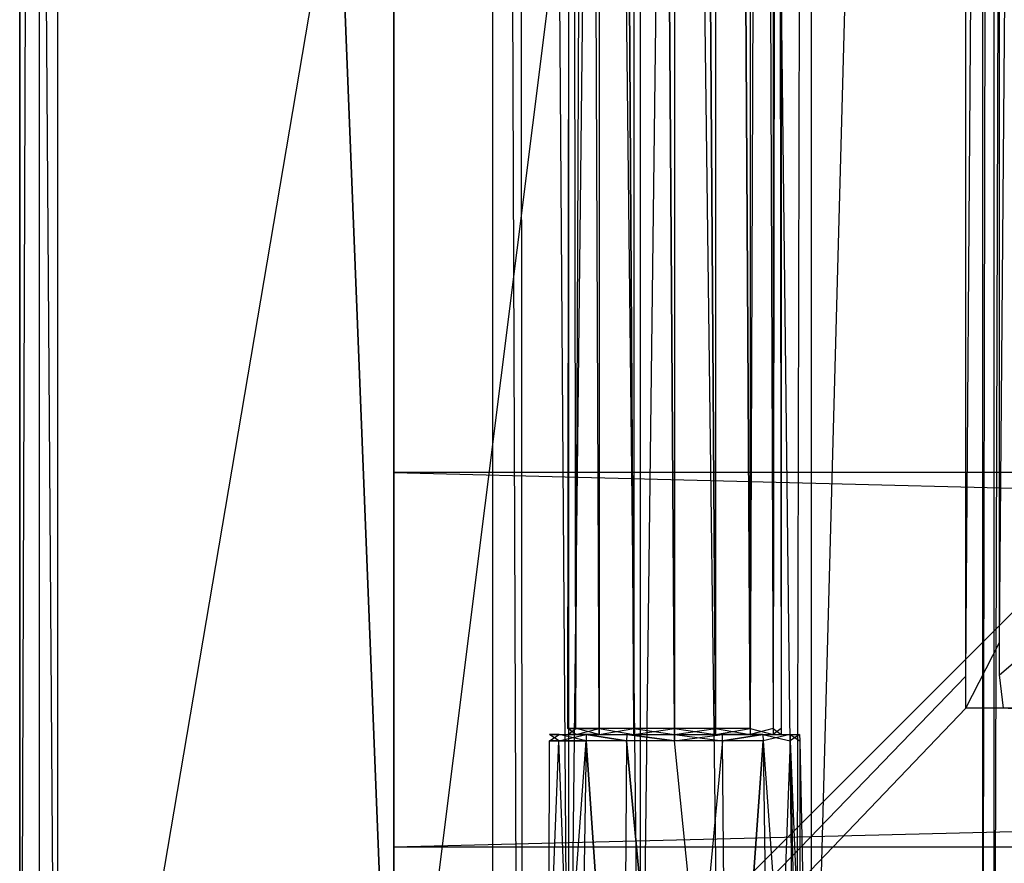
# Model space of a CAD drawing. Extents: x 0 to 0.8, y -0.5 to 0.
# Tile 2 of 26: x 0 to 0.05, y -0.46 to -0.417. Entities that reach past the tile are written whole.
import ezdxf

# ---------------------------------------------------------------- set-up
doc = ezdxf.new("R2010")
doc.units = 0
for name, color, linetype in [('L13_DRAWERBOX_LEGATO_REL_6_X_36', 7, 'CONTINUOUS'), ('L15_DRAWERBOX_LEGATO_REL_4_X_13', 7, 'CONTINUOUS'), ('L20_PLATTE_LEGATO_N_B12300__0__', 7, 'CONTINUOUS'), ('L22_KORPUS_LEGATO_BO_X_7620__Y_', 7, 'CONTINUOUS'), ('L24_KORPUS_LEGATO_3_N_B12300___', 7, 'CONTINUOUS'), ('L28_KORPUS_LEGATO_SE_X_190__Y_4', 7, 'CONTINUOUS'), ('L29_KORPUS_LEGATO_TV_X_7620__Y_', 7, 'CONTINUOUS'), ('L3_DRAWERBOX_LEGATO_SIP_5_X_365', 7, 'CONTINUOUS')]:
    doc.layers.add(name, color=color, linetype=linetype)

msp = doc.modelspace()

# ---------------------------------------------------------------- linework, layer by layer
at = {"layer": 'L13_DRAWERBOX_LEGATO_REL_6_X_36', "color": 8}
for points, invisible_edges in [([(0.060485, -0.4795, 0.032), (0.024, -0.1555, 0.032), (0.024, -0.4795, 0.032), (0.060485, -0.4795, 0.032)], 13), ([(0.024, -0.1555, 0.032), (0.060485, -0.4795, 0.032), (0.060485, -0.1555, 0.032), (0.024, -0.1555, 0.032)], 14), ([(0.024, -0.1555, 0.032), (0.025286, -0.4795, 0.10758), (0.024, -0.4795, 0.032), (0.024, -0.1555, 0.032)], 13), ([(0.025286, -0.4795, 0.10758), (0.024, -0.1555, 0.032), (0.025286, -0.1555, 0.10758), (0.025286, -0.4795, 0.10758)], 14), ([(0.025286, -0.1555, 0.10758), (0.025533, -0.4795, 0.110955), (0.025286, -0.4795, 0.10758), (0.025286, -0.1555, 0.10758)], 13), ([(0.025533, -0.4795, 0.110955), (0.025286, -0.1555, 0.10758), (0.025533, -0.1555, 0.110955), (0.025533, -0.4795, 0.110955)], 14), ([(0.025533, -0.1555, 0.110955), (0.02788, -0.4795, 0.114232), (0.025533, -0.4795, 0.110955), (0.025533, -0.1555, 0.110955)], 13), ([(0.02788, -0.4795, 0.114232), (0.025533, -0.1555, 0.110955), (0.02788, -0.1555, 0.114232), (0.02788, -0.4795, 0.114232)], 14), ([(0.02788, -0.1555, 0.114232), (0.031526, -0.4795, 0.115948), (0.02788, -0.4795, 0.114232), (0.02788, -0.1555, 0.114232)], 13), ([(0.031526, -0.4795, 0.115948), (0.02788, -0.1555, 0.114232), (0.031526, -0.1555, 0.115948), (0.031526, -0.4795, 0.115948)], 14), ([(0.031526, -0.1555, 0.115948), (0.035589, -0.4795, 0.115998), (0.031526, -0.4795, 0.115948), (0.031526, -0.1555, 0.115948)], 13), ([(0.035589, -0.4795, 0.115998), (0.031526, -0.1555, 0.115948), (0.035589, -0.1555, 0.115998), (0.035589, -0.4795, 0.115998)], 14), ([(0.035589, -0.1555, 0.115998), (0.039428, -0.4795, 0.114666), (0.035589, -0.4795, 0.115998), (0.035589, -0.1555, 0.115998)], 13), ([(0.039428, -0.4795, 0.114666), (0.035589, -0.1555, 0.115998), (0.039428, -0.1555, 0.114666), (0.039428, -0.4795, 0.114666)], 14), ([(0.039428, -0.4795, 0.114666), (0.04018, -0.1555, 0.113598), (0.04018, -0.4795, 0.113598), (0.039428, -0.4795, 0.114666)], 13), ([(0.04018, -0.1555, 0.113598), (0.039428, -0.4795, 0.114666), (0.039428, -0.1555, 0.114666), (0.04018, -0.1555, 0.113598)], 14), ([(0.04018, -0.4795, 0.113598), (0.048889, -0.1555, 0.060646), (0.048889, -0.4795, 0.060646), (0.04018, -0.4795, 0.113598)], 13), ([(0.048889, -0.1555, 0.060646), (0.04018, -0.4795, 0.113598), (0.04018, -0.1555, 0.113598), (0.048889, -0.1555, 0.060646)], 14), ([(0.048889, -0.4795, 0.060646), (0.04947, -0.1555, 0.058607), (0.04947, -0.4795, 0.058607), (0.048889, -0.4795, 0.060646)], 13), ([(0.04947, -0.1555, 0.058607), (0.048889, -0.4795, 0.060646), (0.048889, -0.1555, 0.060646), (0.04947, -0.1555, 0.058607)], 14), ([(0.04947, -0.4795, 0.058607), (0.050433, -0.1555, 0.056719), (0.050433, -0.4795, 0.056719), (0.04947, -0.4795, 0.058607)], 13), ([(0.050433, -0.1555, 0.056719), (0.04947, -0.4795, 0.058607), (0.04947, -0.1555, 0.058607), (0.050433, -0.1555, 0.056719)], 14)]:
    msp.add_3dface(points, dxfattribs=dict(at, invisible_edges=invisible_edges))
at = {"layer": 'L15_DRAWERBOX_LEGATO_REL_4_X_13', "color": 8}
for points, invisible_edges in [([(0.027831, -0.143025, 0.1666), (0.028243, -0.452987, 0.168674), (0.027831, -0.452987, 0.1666), (0.027831, -0.143025, 0.1666)], 13), ([(0.028243, -0.452987, 0.168674), (0.027831, -0.143025, 0.1666), (0.028243, -0.143025, 0.168674), (0.028243, -0.452987, 0.168674)], 14), ([(0.028243, -0.143025, 0.164526), (0.027831, -0.452987, 0.1666), (0.028243, -0.452987, 0.164526), (0.028243, -0.143025, 0.164526)], 13), ([(0.027831, -0.452987, 0.1666), (0.028243, -0.143025, 0.164526), (0.027831, -0.143025, 0.1666), (0.027831, -0.452987, 0.1666)], 14), ([(0.028243, -0.143025, 0.168674), (0.029418, -0.452987, 0.170432), (0.028243, -0.452987, 0.168674), (0.028243, -0.143025, 0.168674)], 13), ([(0.029418, -0.452987, 0.170432), (0.028243, -0.143025, 0.168674), (0.029418, -0.143025, 0.170432), (0.029418, -0.452987, 0.170432)], 14), ([(0.029418, -0.143025, 0.162768), (0.028243, -0.452987, 0.164526), (0.029418, -0.452987, 0.162768), (0.029418, -0.143025, 0.162768)], 13), ([(0.028243, -0.452987, 0.164526), (0.029418, -0.143025, 0.162768), (0.028243, -0.143025, 0.164526), (0.028243, -0.452987, 0.164526)], 14), ([(0.029418, -0.143025, 0.170432), (0.031176, -0.452987, 0.171607), (0.029418, -0.452987, 0.170432), (0.029418, -0.143025, 0.170432)], 13), ([(0.031176, -0.452987, 0.171607), (0.029418, -0.143025, 0.170432), (0.031176, -0.143025, 0.171607), (0.031176, -0.452987, 0.171607)], 14), ([(0.031176, -0.452987, 0.161593), (0.029418, -0.143025, 0.162768), (0.029418, -0.452987, 0.162768), (0.031176, -0.452987, 0.161593)], 13), ([(0.029418, -0.143025, 0.162768), (0.031176, -0.452987, 0.161593), (0.031176, -0.143025, 0.161593), (0.029418, -0.143025, 0.162768)], 14), ([(0.031176, -0.143025, 0.171607), (0.03325, -0.452987, 0.172019), (0.031176, -0.452987, 0.171607), (0.031176, -0.143025, 0.171607)], 13), ([(0.03325, -0.452987, 0.172019), (0.031176, -0.143025, 0.171607), (0.03325, -0.143025, 0.172019), (0.03325, -0.452987, 0.172019)], 14), ([(0.03325, -0.452987, 0.161181), (0.031176, -0.143025, 0.161593), (0.031176, -0.452987, 0.161593), (0.03325, -0.452987, 0.161181)], 13), ([(0.031176, -0.143025, 0.161593), (0.03325, -0.452987, 0.161181), (0.03325, -0.143025, 0.161181), (0.031176, -0.143025, 0.161593)], 14), ([(0.035324, -0.452987, 0.161593), (0.03325, -0.143025, 0.161181), (0.03325, -0.452987, 0.161181), (0.035324, -0.452987, 0.161593)], 13), ([(0.03325, -0.143025, 0.161181), (0.035324, -0.452987, 0.161593), (0.035324, -0.143025, 0.161593), (0.03325, -0.143025, 0.161181)], 14), ([(0.03325, -0.143025, 0.172019), (0.035324, -0.452987, 0.171607), (0.03325, -0.452987, 0.172019), (0.03325, -0.143025, 0.172019)], 13), ([(0.035324, -0.452987, 0.171607), (0.03325, -0.143025, 0.172019), (0.035324, -0.143025, 0.171607), (0.035324, -0.452987, 0.171607)], 14), ([(0.037082, -0.452987, 0.162768), (0.035324, -0.143025, 0.161593), (0.035324, -0.452987, 0.161593), (0.037082, -0.452987, 0.162768)], 13), ([(0.035324, -0.143025, 0.161593), (0.037082, -0.452987, 0.162768), (0.037082, -0.143025, 0.162768), (0.035324, -0.143025, 0.161593)], 14), ([(0.035324, -0.143025, 0.171607), (0.037082, -0.452987, 0.170432), (0.035324, -0.452987, 0.171607), (0.035324, -0.143025, 0.171607)], 13), ([(0.037082, -0.452987, 0.170432), (0.035324, -0.143025, 0.171607), (0.037082, -0.143025, 0.170432), (0.037082, -0.452987, 0.170432)], 14), ([(0.038257, -0.452987, 0.164526), (0.037082, -0.143025, 0.162768), (0.037082, -0.452987, 0.162768), (0.038257, -0.452987, 0.164526)], 13), ([(0.037082, -0.143025, 0.162768), (0.038257, -0.452987, 0.164526), (0.038257, -0.143025, 0.164526), (0.037082, -0.143025, 0.162768)], 14), ([(0.037082, -0.452987, 0.170432), (0.038257, -0.143025, 0.168674), (0.038257, -0.452987, 0.168674), (0.037082, -0.452987, 0.170432)], 13), ([(0.038257, -0.143025, 0.168674), (0.037082, -0.452987, 0.170432), (0.037082, -0.143025, 0.170432), (0.038257, -0.143025, 0.168674)], 14), ([(0.03867, -0.452987, 0.1666), (0.038257, -0.143025, 0.164526), (0.038257, -0.452987, 0.164526), (0.03867, -0.452987, 0.1666)], 13), ([(0.038257, -0.143025, 0.164526), (0.03867, -0.452987, 0.1666), (0.03867, -0.143025, 0.1666), (0.038257, -0.143025, 0.164526)], 14), ([(0.038257, -0.452987, 0.168674), (0.03867, -0.143025, 0.1666), (0.03867, -0.452987, 0.1666), (0.038257, -0.452987, 0.168674)], 13), ([(0.03867, -0.143025, 0.1666), (0.038257, -0.452987, 0.168674), (0.038257, -0.143025, 0.168674), (0.03867, -0.143025, 0.1666)], 14), ([(0.027387, -0.4533, 0.164171), (0.026897, -0.453606, 0.1666), (0.02738, -0.453606, 0.164169), (0.027387, -0.4533, 0.164171)], 13), ([(0.026897, -0.453606, 0.1666), (0.027387, -0.4533, 0.164171), (0.026904, -0.4533, 0.1666), (0.026897, -0.453606, 0.1666)], 14), ([(0.026904, -0.4533, 0.1666), (0.02738, -0.453606, 0.169031), (0.026897, -0.453606, 0.1666), (0.026904, -0.4533, 0.1666)], 13), ([(0.028243, -0.4533, 0.164526), (0.026904, -0.4533, 0.1666), (0.027387, -0.4533, 0.164171), (0.028243, -0.4533, 0.164526)], 13), ([(0.026904, -0.4533, 0.1666), (0.028243, -0.4533, 0.164526), (0.027831, -0.4533, 0.1666), (0.026904, -0.4533, 0.1666)], 14), ([(0.027831, -0.4533, 0.1666), (0.027387, -0.4533, 0.169029), (0.026904, -0.4533, 0.1666), (0.027831, -0.4533, 0.1666)], 13), ([(0.02738, -0.453606, 0.169031), (0.026904, -0.4533, 0.1666), (0.027387, -0.4533, 0.169029), (0.02738, -0.453606, 0.169031)], 14), ([(0.028762, -0.4533, 0.162112), (0.02738, -0.453606, 0.164169), (0.028758, -0.453606, 0.162107), (0.028762, -0.4533, 0.162112)], 13), ([(0.02738, -0.453606, 0.164169), (0.028762, -0.4533, 0.162112), (0.027387, -0.4533, 0.164171), (0.02738, -0.453606, 0.164169)], 14), ([(0.027387, -0.4533, 0.169029), (0.028758, -0.453606, 0.171093), (0.02738, -0.453606, 0.169031), (0.027387, -0.4533, 0.169029)], 13), ([(0.029418, -0.4533, 0.170432), (0.027387, -0.4533, 0.169029), (0.028243, -0.4533, 0.168674), (0.029418, -0.4533, 0.170432)], 13), ([(0.027387, -0.4533, 0.169029), (0.029418, -0.4533, 0.170432), (0.028762, -0.4533, 0.171088), (0.027387, -0.4533, 0.169029)], 14), ([(0.029418, -0.4533, 0.162768), (0.027387, -0.4533, 0.164171), (0.028762, -0.4533, 0.162112), (0.029418, -0.4533, 0.162768)], 13), ([(0.027387, -0.4533, 0.164171), (0.029418, -0.4533, 0.162768), (0.028243, -0.4533, 0.164526), (0.027387, -0.4533, 0.164171)], 14), ([(0.027387, -0.4533, 0.169029), (0.027831, -0.4533, 0.1666), (0.028243, -0.4533, 0.168674), (0.027387, -0.4533, 0.169029)], 14), ([(0.028758, -0.453606, 0.171093), (0.027387, -0.4533, 0.169029), (0.028762, -0.4533, 0.171088), (0.028758, -0.453606, 0.171093)], 14), ([(0.028243, -0.452987, 0.164526), (0.027831, -0.4533, 0.1666), (0.028243, -0.4533, 0.164526), (0.028243, -0.452987, 0.164526)], 13), ([(0.027831, -0.4533, 0.1666), (0.028243, -0.452987, 0.164526), (0.027831, -0.452987, 0.1666), (0.027831, -0.4533, 0.1666)], 14), ([(0.027831, -0.452987, 0.1666), (0.028243, -0.4533, 0.168674), (0.027831, -0.4533, 0.1666), (0.027831, -0.452987, 0.1666)], 13), ([(0.028243, -0.4533, 0.168674), (0.027831, -0.452987, 0.1666), (0.028243, -0.452987, 0.168674), (0.028243, -0.4533, 0.168674)], 14), ([(0.029418, -0.452987, 0.162768), (0.028243, -0.4533, 0.164526), (0.029418, -0.4533, 0.162768), (0.029418, -0.452987, 0.162768)], 13), ([(0.028243, -0.4533, 0.164526), (0.029418, -0.452987, 0.162768), (0.028243, -0.452987, 0.164526), (0.028243, -0.4533, 0.164526)], 14), ([(0.028243, -0.452987, 0.168674), (0.029418, -0.4533, 0.170432), (0.028243, -0.4533, 0.168674), (0.028243, -0.452987, 0.168674)], 13), ([(0.029418, -0.4533, 0.170432), (0.028243, -0.452987, 0.168674), (0.029418, -0.452987, 0.170432), (0.029418, -0.4533, 0.170432)], 14), ([(0.030819, -0.453606, 0.16073), (0.028762, -0.4533, 0.162112), (0.028758, -0.453606, 0.162107), (0.030819, -0.453606, 0.16073)], 13), ([(0.028762, -0.4533, 0.171088), (0.030819, -0.453606, 0.17247), (0.028758, -0.453606, 0.171093), (0.028762, -0.4533, 0.171088)], 13), ([(0.031176, -0.4533, 0.171607), (0.028762, -0.4533, 0.171088), (0.029418, -0.4533, 0.170432), (0.031176, -0.4533, 0.171607)], 13), ([(0.028762, -0.4533, 0.171088), (0.031176, -0.4533, 0.171607), (0.030821, -0.4533, 0.172464), (0.028762, -0.4533, 0.171088)], 14), ([(0.031176, -0.4533, 0.161593), (0.028762, -0.4533, 0.162112), (0.030821, -0.4533, 0.160736), (0.031176, -0.4533, 0.161593)], 13), ([(0.028762, -0.4533, 0.162112), (0.031176, -0.4533, 0.161593), (0.029418, -0.4533, 0.162768), (0.028762, -0.4533, 0.162112)], 14), ([(0.028762, -0.4533, 0.162112), (0.030819, -0.453606, 0.16073), (0.030821, -0.4533, 0.160736), (0.028762, -0.4533, 0.162112)], 14), ([(0.030819, -0.453606, 0.17247), (0.028762, -0.4533, 0.171088), (0.030821, -0.4533, 0.172464), (0.030819, -0.453606, 0.17247)], 14), ([(0.031176, -0.4533, 0.161593), (0.029418, -0.452987, 0.162768), (0.029418, -0.4533, 0.162768), (0.031176, -0.4533, 0.161593)], 13), ([(0.029418, -0.452987, 0.162768), (0.031176, -0.4533, 0.161593), (0.031176, -0.452987, 0.161593), (0.029418, -0.452987, 0.162768)], 14), ([(0.031176, -0.452987, 0.171607), (0.029418, -0.4533, 0.170432), (0.029418, -0.452987, 0.170432), (0.031176, -0.452987, 0.171607)], 13), ([(0.029418, -0.4533, 0.170432), (0.031176, -0.452987, 0.171607), (0.031176, -0.4533, 0.171607), (0.029418, -0.4533, 0.170432)], 14), ([(0.030821, -0.4533, 0.172464), (0.03325, -0.453606, 0.172953), (0.030819, -0.453606, 0.17247), (0.030821, -0.4533, 0.172464)], 13), ([(0.03325, -0.453606, 0.160247), (0.030821, -0.4533, 0.160736), (0.030819, -0.453606, 0.16073), (0.03325, -0.453606, 0.160247)], 13), ([(0.03325, -0.4533, 0.161181), (0.030821, -0.4533, 0.160736), (0.03325, -0.4533, 0.160253), (0.03325, -0.4533, 0.161181)], 13), ([(0.030821, -0.4533, 0.160736), (0.03325, -0.4533, 0.161181), (0.031176, -0.4533, 0.161593), (0.030821, -0.4533, 0.160736)], 14), ([(0.03325, -0.4533, 0.172019), (0.030821, -0.4533, 0.172464), (0.031176, -0.4533, 0.171607), (0.03325, -0.4533, 0.172019)], 13), ([(0.030821, -0.4533, 0.172464), (0.03325, -0.4533, 0.172019), (0.03325, -0.4533, 0.172947), (0.030821, -0.4533, 0.172464)], 14), ([(0.03325, -0.453606, 0.172953), (0.030821, -0.4533, 0.172464), (0.03325, -0.4533, 0.172947), (0.03325, -0.453606, 0.172953)], 14), ([(0.030821, -0.4533, 0.160736), (0.03325, -0.453606, 0.160247), (0.03325, -0.4533, 0.160253), (0.030821, -0.4533, 0.160736)], 14), ([(0.03325, -0.4533, 0.161181), (0.031176, -0.452987, 0.161593), (0.031176, -0.4533, 0.161593), (0.03325, -0.4533, 0.161181)], 13), ([(0.031176, -0.452987, 0.161593), (0.03325, -0.4533, 0.161181), (0.03325, -0.452987, 0.161181), (0.031176, -0.452987, 0.161593)], 14), ([(0.03325, -0.452987, 0.172019), (0.031176, -0.4533, 0.171607), (0.031176, -0.452987, 0.171607), (0.03325, -0.452987, 0.172019)], 13), ([(0.031176, -0.4533, 0.171607), (0.03325, -0.452987, 0.172019), (0.03325, -0.4533, 0.172019), (0.031176, -0.4533, 0.171607)], 14), ([(0.035324, -0.452987, 0.171607), (0.03325, -0.4533, 0.172019), (0.03325, -0.452987, 0.172019), (0.035324, -0.452987, 0.171607)], 13), ([(0.03325, -0.4533, 0.172019), (0.035324, -0.452987, 0.171607), (0.035324, -0.4533, 0.171607), (0.03325, -0.4533, 0.172019)], 14), ([(0.035324, -0.4533, 0.161593), (0.03325, -0.452987, 0.161181), (0.03325, -0.4533, 0.161181), (0.035324, -0.4533, 0.161593)], 13), ([(0.03325, -0.452987, 0.161181), (0.035324, -0.4533, 0.161593), (0.035324, -0.452987, 0.161593), (0.03325, -0.452987, 0.161181)], 14), ([(0.035679, -0.4533, 0.160736), (0.03325, -0.4533, 0.161181), (0.03325, -0.4533, 0.160253), (0.035679, -0.4533, 0.160736)], 13), ([(0.03325, -0.4533, 0.161181), (0.035679, -0.4533, 0.160736), (0.035324, -0.4533, 0.161593), (0.03325, -0.4533, 0.161181)], 14), ([(0.035679, -0.4533, 0.172464), (0.03325, -0.4533, 0.172019), (0.035324, -0.4533, 0.171607), (0.035679, -0.4533, 0.172464)], 13), ([(0.03325, -0.4533, 0.172019), (0.035679, -0.4533, 0.172464), (0.03325, -0.4533, 0.172947), (0.03325, -0.4533, 0.172019)], 14), ([(0.035679, -0.4533, 0.172464), (0.03325, -0.453606, 0.172953), (0.03325, -0.4533, 0.172947), (0.035679, -0.4533, 0.172464)], 13), ([(0.03325, -0.453606, 0.172953), (0.035679, -0.4533, 0.172464), (0.035682, -0.453606, 0.17247), (0.03325, -0.453606, 0.172953)], 14), ([(0.035682, -0.453606, 0.16073), (0.03325, -0.4533, 0.160253), (0.03325, -0.453606, 0.160247), (0.035682, -0.453606, 0.16073)], 13), ([(0.03325, -0.4533, 0.160253), (0.035682, -0.453606, 0.16073), (0.035679, -0.4533, 0.160736), (0.03325, -0.4533, 0.160253)], 14), ([(0.037082, -0.452987, 0.170432), (0.035324, -0.4533, 0.171607), (0.035324, -0.452987, 0.171607), (0.037082, -0.452987, 0.170432)], 13), ([(0.035324, -0.4533, 0.171607), (0.037082, -0.452987, 0.170432), (0.037082, -0.4533, 0.170432), (0.035324, -0.4533, 0.171607)], 14), ([(0.037082, -0.4533, 0.162768), (0.035324, -0.452987, 0.161593), (0.035324, -0.4533, 0.161593), (0.037082, -0.4533, 0.162768)], 13), ([(0.035324, -0.452987, 0.161593), (0.037082, -0.4533, 0.162768), (0.037082, -0.452987, 0.162768), (0.035324, -0.452987, 0.161593)], 14), ([(0.037738, -0.4533, 0.162112), (0.035324, -0.4533, 0.161593), (0.035679, -0.4533, 0.160736), (0.037738, -0.4533, 0.162112)], 13), ([(0.035324, -0.4533, 0.161593), (0.037738, -0.4533, 0.162112), (0.037082, -0.4533, 0.162768), (0.035324, -0.4533, 0.161593)], 14), ([(0.037738, -0.4533, 0.171088), (0.035324, -0.4533, 0.171607), (0.037082, -0.4533, 0.170432), (0.037738, -0.4533, 0.171088)], 13), ([(0.035324, -0.4533, 0.171607), (0.037738, -0.4533, 0.171088), (0.035679, -0.4533, 0.172464), (0.035324, -0.4533, 0.171607)], 14), ([(0.037738, -0.4533, 0.171088), (0.035682, -0.453606, 0.17247), (0.035679, -0.4533, 0.172464), (0.037738, -0.4533, 0.171088)], 13), ([(0.035682, -0.453606, 0.16073), (0.037738, -0.4533, 0.162112), (0.035679, -0.4533, 0.160736), (0.035682, -0.453606, 0.16073)], 13), ([(0.035682, -0.453606, 0.17247), (0.037738, -0.4533, 0.171088), (0.037743, -0.453606, 0.171093), (0.035682, -0.453606, 0.17247)], 14), ([(0.037738, -0.4533, 0.162112), (0.035682, -0.453606, 0.16073), (0.037743, -0.453606, 0.162107), (0.037738, -0.4533, 0.162112)], 14), ([(0.037082, -0.4533, 0.170432), (0.038257, -0.452987, 0.168674), (0.038257, -0.4533, 0.168674), (0.037082, -0.4533, 0.170432)], 13), ([(0.038257, -0.452987, 0.168674), (0.037082, -0.4533, 0.170432), (0.037082, -0.452987, 0.170432), (0.038257, -0.452987, 0.168674)], 14), ([(0.038257, -0.4533, 0.164526), (0.037082, -0.452987, 0.162768), (0.037082, -0.4533, 0.162768), (0.038257, -0.4533, 0.164526)], 13), ([(0.037082, -0.452987, 0.162768), (0.038257, -0.4533, 0.164526), (0.038257, -0.452987, 0.164526), (0.037082, -0.452987, 0.162768)], 14), ([(0.039114, -0.4533, 0.164171), (0.037082, -0.4533, 0.162768), (0.037738, -0.4533, 0.162112), (0.039114, -0.4533, 0.164171)], 13), ([(0.037082, -0.4533, 0.162768), (0.039114, -0.4533, 0.164171), (0.038257, -0.4533, 0.164526), (0.037082, -0.4533, 0.162768)], 14), ([(0.039114, -0.4533, 0.169029), (0.037082, -0.4533, 0.170432), (0.038257, -0.4533, 0.168674), (0.039114, -0.4533, 0.169029)], 13), ([(0.037082, -0.4533, 0.170432), (0.039114, -0.4533, 0.169029), (0.037738, -0.4533, 0.171088), (0.037082, -0.4533, 0.170432)], 14), ([(0.03912, -0.453606, 0.164169), (0.037738, -0.4533, 0.162112), (0.037743, -0.453606, 0.162107), (0.03912, -0.453606, 0.164169)], 13), ([(0.037738, -0.4533, 0.162112), (0.03912, -0.453606, 0.164169), (0.039114, -0.4533, 0.164171), (0.037738, -0.4533, 0.162112)], 14), ([(0.039114, -0.4533, 0.169029), (0.037743, -0.453606, 0.171093), (0.037738, -0.4533, 0.171088), (0.039114, -0.4533, 0.169029)], 14), ([(0.037743, -0.453606, 0.171093), (0.039114, -0.4533, 0.169029), (0.03912, -0.453606, 0.169031), (0.037743, -0.453606, 0.171093)], 13), ([(0.038257, -0.4533, 0.168674), (0.03867, -0.452987, 0.1666), (0.03867, -0.4533, 0.1666), (0.038257, -0.4533, 0.168674)], 13), ([(0.03867, -0.452987, 0.1666), (0.038257, -0.4533, 0.168674), (0.038257, -0.452987, 0.168674), (0.03867, -0.452987, 0.1666)], 14), ([(0.03867, -0.4533, 0.1666), (0.038257, -0.452987, 0.164526), (0.038257, -0.4533, 0.164526), (0.03867, -0.4533, 0.1666)], 13), ([(0.038257, -0.452987, 0.164526), (0.03867, -0.4533, 0.1666), (0.03867, -0.452987, 0.1666), (0.038257, -0.452987, 0.164526)], 14), ([(0.039597, -0.4533, 0.1666), (0.038257, -0.4533, 0.164526), (0.039114, -0.4533, 0.164171), (0.039597, -0.4533, 0.1666)], 13), ([(0.038257, -0.4533, 0.164526), (0.039597, -0.4533, 0.1666), (0.03867, -0.4533, 0.1666), (0.038257, -0.4533, 0.164526)], 14), ([(0.039597, -0.4533, 0.1666), (0.038257, -0.4533, 0.168674), (0.03867, -0.4533, 0.1666), (0.039597, -0.4533, 0.1666)], 13), ([(0.038257, -0.4533, 0.168674), (0.039597, -0.4533, 0.1666), (0.039114, -0.4533, 0.169029), (0.038257, -0.4533, 0.168674)], 14), ([(0.039604, -0.453606, 0.1666), (0.039114, -0.4533, 0.164171), (0.03912, -0.453606, 0.164169), (0.039604, -0.453606, 0.1666)], 13), ([(0.039114, -0.4533, 0.164171), (0.039604, -0.453606, 0.1666), (0.039597, -0.4533, 0.1666), (0.039114, -0.4533, 0.164171)], 14), ([(0.039597, -0.4533, 0.1666), (0.03912, -0.453606, 0.169031), (0.039114, -0.4533, 0.169029), (0.039597, -0.4533, 0.1666)], 14), ([(0.03912, -0.453606, 0.169031), (0.039597, -0.4533, 0.1666), (0.039604, -0.453606, 0.1666), (0.03912, -0.453606, 0.169031)], 13), ([(0.026897, -0.453606, 0.1666), (0.026841, -0.4798, 0.169255), (0.026313, -0.4798, 0.1666), (0.026897, -0.453606, 0.1666)], 13), ([(0.02738, -0.453606, 0.164169), (0.026313, -0.4798, 0.1666), (0.026841, -0.4798, 0.163945), (0.02738, -0.453606, 0.164169)], 13), ([(0.026313, -0.4798, 0.1666), (0.02738, -0.453606, 0.164169), (0.026897, -0.453606, 0.1666), (0.026313, -0.4798, 0.1666)], 14), ([(0.026841, -0.4798, 0.169255), (0.026897, -0.453606, 0.1666), (0.02738, -0.453606, 0.169031), (0.026841, -0.4798, 0.169255)], 14), ([(0.02738, -0.453606, 0.169031), (0.028345, -0.4798, 0.171505), (0.026841, -0.4798, 0.169255), (0.02738, -0.453606, 0.169031)], 13), ([(0.028758, -0.453606, 0.162107), (0.026841, -0.4798, 0.163945), (0.028345, -0.4798, 0.161695), (0.028758, -0.453606, 0.162107)], 13), ([(0.026841, -0.4798, 0.163945), (0.028758, -0.453606, 0.162107), (0.02738, -0.453606, 0.164169), (0.026841, -0.4798, 0.163945)], 14), ([(0.028345, -0.4798, 0.171505), (0.02738, -0.453606, 0.169031), (0.028758, -0.453606, 0.171093), (0.028345, -0.4798, 0.171505)], 14), ([(0.028758, -0.453606, 0.171093), (0.030595, -0.4798, 0.173009), (0.028345, -0.4798, 0.171505), (0.028758, -0.453606, 0.171093)], 13), ([(0.030595, -0.4798, 0.160191), (0.028758, -0.453606, 0.162107), (0.028345, -0.4798, 0.161695), (0.030595, -0.4798, 0.160191)], 13), ([(0.030595, -0.4798, 0.173009), (0.028758, -0.453606, 0.171093), (0.030819, -0.453606, 0.17247), (0.030595, -0.4798, 0.173009)], 14), ([(0.028758, -0.453606, 0.162107), (0.030595, -0.4798, 0.160191), (0.030819, -0.453606, 0.16073), (0.028758, -0.453606, 0.162107)], 14), ([(0.03325, -0.4798, 0.159663), (0.030819, -0.453606, 0.16073), (0.030595, -0.4798, 0.160191), (0.03325, -0.4798, 0.159663)], 13), ([(0.030819, -0.453606, 0.17247), (0.03325, -0.4798, 0.173537), (0.030595, -0.4798, 0.173009), (0.030819, -0.453606, 0.17247)], 13), ([(0.030819, -0.453606, 0.16073), (0.03325, -0.4798, 0.159663), (0.03325, -0.453606, 0.160247), (0.030819, -0.453606, 0.16073)], 14), ([(0.03325, -0.4798, 0.173537), (0.030819, -0.453606, 0.17247), (0.03325, -0.453606, 0.172953), (0.03325, -0.4798, 0.173537)], 14), ([(0.03325, -0.4798, 0.159663), (0.035682, -0.453606, 0.16073), (0.03325, -0.453606, 0.160247), (0.03325, -0.4798, 0.159663)], 13), ([(0.035682, -0.453606, 0.16073), (0.03325, -0.4798, 0.159663), (0.035905, -0.4798, 0.160191), (0.035682, -0.453606, 0.16073)], 14), ([(0.03325, -0.453606, 0.172953), (0.035905, -0.4798, 0.173009), (0.03325, -0.4798, 0.173537), (0.03325, -0.453606, 0.172953)], 13), ([(0.035905, -0.4798, 0.173009), (0.03325, -0.453606, 0.172953), (0.035682, -0.453606, 0.17247), (0.035905, -0.4798, 0.173009)], 14), ([(0.035905, -0.4798, 0.160191), (0.037743, -0.453606, 0.162107), (0.035682, -0.453606, 0.16073), (0.035905, -0.4798, 0.160191)], 13), ([(0.037743, -0.453606, 0.171093), (0.035905, -0.4798, 0.173009), (0.035682, -0.453606, 0.17247), (0.037743, -0.453606, 0.171093)], 13), ([(0.037743, -0.453606, 0.162107), (0.035905, -0.4798, 0.160191), (0.038156, -0.4798, 0.161695), (0.037743, -0.453606, 0.162107)], 14), ([(0.035905, -0.4798, 0.173009), (0.037743, -0.453606, 0.171093), (0.038156, -0.4798, 0.171505), (0.035905, -0.4798, 0.173009)], 14), ([(0.03912, -0.453606, 0.169031), (0.038156, -0.4798, 0.171505), (0.037743, -0.453606, 0.171093), (0.03912, -0.453606, 0.169031)], 14), ([(0.03966, -0.4798, 0.163945), (0.037743, -0.453606, 0.162107), (0.038156, -0.4798, 0.161695), (0.03966, -0.4798, 0.163945)], 13), ([(0.037743, -0.453606, 0.162107), (0.03966, -0.4798, 0.163945), (0.03912, -0.453606, 0.164169), (0.037743, -0.453606, 0.162107)], 14), ([(0.038156, -0.4798, 0.171505), (0.03912, -0.453606, 0.169031), (0.03966, -0.4798, 0.169255), (0.038156, -0.4798, 0.171505)], 13), ([(0.039604, -0.453606, 0.1666), (0.03966, -0.4798, 0.169255), (0.03912, -0.453606, 0.169031), (0.039604, -0.453606, 0.1666)], 14), ([(0.040188, -0.4798, 0.1666), (0.03912, -0.453606, 0.164169), (0.03966, -0.4798, 0.163945), (0.040188, -0.4798, 0.1666)], 13), ([(0.03912, -0.453606, 0.164169), (0.040188, -0.4798, 0.1666), (0.039604, -0.453606, 0.1666), (0.03912, -0.453606, 0.164169)], 14), ([(0.03966, -0.4798, 0.169255), (0.039604, -0.453606, 0.1666), (0.040188, -0.4798, 0.1666), (0.03966, -0.4798, 0.169255)], 13)]:
    msp.add_3dface(points, dxfattribs=dict(at, invisible_edges=invisible_edges))
at = {"layer": 'L20_PLATTE_LEGATO_N_B12300__0__', "color": 8}
for points, invisible_edges in [([(0.00192, -0.498375, 0.55), (0, -0.220523, 0.55), (0, -0.498375, 0.55), (0.00192, -0.498375, 0.55)], 13), ([(0, -0.220523, 0.55), (0.00192, -0.498375, 0.55), (0.00192, -0.220523, 0.55), (0, -0.220523, 0.55)], 14), ([(0.001013, -0.220523, 0.542564), (0, -0.498375, 0.5432), (0, -0.220523, 0.5432), (0.001013, -0.220523, 0.542564)], 13), ([(0, -0.498375, 0.5432), (0.001013, -0.220523, 0.542564), (0.001013, -0.497362, 0.542564), (0, -0.498375, 0.5432)], 14), ([(0, -0.498375, 0.548361), (0, -0.220523, 0.544378), (0, -0.498375, 0.544378), (0, -0.498375, 0.548361)], 13), ([(0, -0.220523, 0.544378), (0, -0.498375, 0.548361), (0, -0.220523, 0.548361), (0, -0.220523, 0.544378)], 14), ([(0, -0.498375, 0.55), (0, -0.220523, 0.548361), (0, -0.498375, 0.548361), (0, -0.498375, 0.55)], 13), ([(0, -0.220523, 0.548361), (0, -0.498375, 0.55), (0, -0.220523, 0.55), (0, -0.220523, 0.548361)], 14), ([(0, -0.498375, 0.544378), (0, -0.220523, 0.5432), (0, -0.498375, 0.5432), (0, -0.498375, 0.544378)], 13), ([(0, -0.220523, 0.5432), (0, -0.498375, 0.544378), (0, -0.220523, 0.544378), (0, -0.220523, 0.5432)], 14), ([(0.048041, -0.220523, 0.513069), (0.001013, -0.497362, 0.542564), (0.001013, -0.220523, 0.542564), (0.048041, -0.220523, 0.513069)], 13), ([(0.001013, -0.497362, 0.542564), (0.048041, -0.220523, 0.513069), (0.048041, -0.450334, 0.513069), (0.001013, -0.497362, 0.542564)], 14), ([(0.798322, -0.498375, 0.55), (0.00192, -0.220523, 0.55), (0.00192, -0.498375, 0.55), (0.798322, -0.498375, 0.55)], 13), ([(0.00192, -0.220523, 0.55), (0.798322, -0.498375, 0.55), (0.36491, -0.305801, 0.55), (0.00192, -0.220523, 0.55)], 10), ([(0.049744, -0.220523, 0.512), (0.048041, -0.450334, 0.513069), (0.048041, -0.220523, 0.513069), (0.049744, -0.220523, 0.512)], 13), ([(0.048041, -0.450334, 0.513069), (0.049744, -0.220523, 0.512), (0.049744, -0.448631, 0.512), (0.048041, -0.450334, 0.513069)], 14), ([(0.051665, -0.220523, 0.512), (0.049744, -0.448631, 0.512), (0.049744, -0.220523, 0.512), (0.051665, -0.220523, 0.512)], 13), ([(0.049744, -0.448631, 0.512), (0.051665, -0.220523, 0.512), (0.051665, -0.448631, 0.512), (0.049744, -0.448631, 0.512)], 14), ([(0.049744, -0.448631, 0.512), (0.048041, -0.451959, 0.513069), (0.048041, -0.450334, 0.513069), (0.049744, -0.448631, 0.512)], 13), ([(0.048041, -0.451959, 0.513069), (0.049744, -0.448631, 0.512), (0.049744, -0.450256, 0.512), (0.048041, -0.451959, 0.513069)], 14), ([(0.051665, -0.448631, 0.512), (0.049744, -0.450256, 0.512), (0.049744, -0.448631, 0.512), (0.051665, -0.448631, 0.512)], 13), ([(0.049744, -0.450256, 0.512), (0.051665, -0.448631, 0.512), (0.051665, -0.450256, 0.512), (0.049744, -0.450256, 0.512)], 14), ([(0.048041, -0.450334, 0.513069), (0.001013, -0.498987, 0.542564), (0.001013, -0.497362, 0.542564), (0.048041, -0.450334, 0.513069)], 13), ([(0.001013, -0.498987, 0.542564), (0.048041, -0.450334, 0.513069), (0.048041, -0.451959, 0.513069), (0.001013, -0.498987, 0.542564)], 14), ([(0.049744, -0.450256, 0.512), (0.049961, -0.451959, 0.513069), (0.048041, -0.451959, 0.513069), (0.049744, -0.450256, 0.512)], 13), ([(0.049961, -0.451959, 0.513069), (0.049744, -0.450256, 0.512), (0.051665, -0.450256, 0.512), (0.049961, -0.451959, 0.513069)], 14), ([(0.051665, -0.450256, 0.512), (0.750281, -0.451959, 0.513069), (0.049961, -0.451959, 0.513069), (0.051665, -0.450256, 0.512)], 13), ([(0.048041, -0.451959, 0.513069), (0.002933, -0.498987, 0.542564), (0.001013, -0.498987, 0.542564), (0.048041, -0.451959, 0.513069)], 13), ([(0.002933, -0.498987, 0.542564), (0.048041, -0.451959, 0.513069), (0.049961, -0.451959, 0.513069), (0.002933, -0.498987, 0.542564)], 14), ([(0.049961, -0.451959, 0.513069), (0.797308, -0.498987, 0.542564), (0.002933, -0.498987, 0.542564), (0.049961, -0.451959, 0.513069)], 13), ([(0.797308, -0.498987, 0.542564), (0.049961, -0.451959, 0.513069), (0.750281, -0.451959, 0.513069), (0.797308, -0.498987, 0.542564)], 14)]:
    msp.add_3dface(points, dxfattribs=dict(at, invisible_edges=invisible_edges))
at = {"layer": 'L22_KORPUS_LEGATO_BO_X_7620__Y_', "color": 8}
for points, invisible_edges in [([(0.019, -0.4785, 0.02), (0.019, -0.069, 0.001), (0.019, -0.4785, 0.001), (0.019, -0.4785, 0.02)], 13), ([(0.019, -0.069, 0.001), (0.019, -0.4785, 0.02), (0.019, -0.069, 0.02), (0.019, -0.069, 0.001)], 14), ([(0.781, -0.4785, 0.02), (0.019, -0.069, 0.02), (0.019, -0.4785, 0.02), (0.781, -0.4785, 0.02)], 13), ([(0.019, -0.069, 0.02), (0.781, -0.4785, 0.02), (0.781, -0.069, 0.02), (0.019, -0.069, 0.02)], 14), ([(0.781, -0.069, 0.001), (0.019, -0.4785, 0.001), (0.019, -0.069, 0.001), (0.781, -0.069, 0.001)], 13), ([(0.019, -0.4785, 0.001), (0.781, -0.069, 0.001), (0.781, -0.4785, 0.001), (0.019, -0.4785, 0.001)], 14)]:
    msp.add_3dface(points, dxfattribs=dict(at, invisible_edges=invisible_edges))
at = {"layer": 'L24_KORPUS_LEGATO_3_N_B12300___', "color": 8}
for points, invisible_edges in [([(0.079, 0, 0.483), (0.019, -0.4785, 0.483), (0.019, 0, 0.483), (0.079, 0, 0.483)], 10), ([(0.019, -0.4785, 0.483), (0.079, 0, 0.483), (0.079, -0.4185, 0.483), (0.019, -0.4785, 0.483)], 13), ([(0.019, -0.4785, 0.502), (0.019, 0, 0.483), (0.019, -0.4785, 0.483), (0.019, -0.4785, 0.502)], 13), ([(0.019, 0, 0.483), (0.019, -0.4785, 0.502), (0.019, 0, 0.502), (0.019, 0, 0.483)], 14), ([(0.079, -0.4185, 0.502), (0.019, 0, 0.502), (0.019, -0.4785, 0.502), (0.079, -0.4185, 0.502)], 13), ([(0.019, 0, 0.502), (0.079, -0.4185, 0.502), (0.079, 0, 0.502), (0.019, 0, 0.502)], 14), ([(0.019, -0.4785, 0.483), (0.079, -0.4185, 0.483), (0.781, -0.4785, 0.483), (0.019, -0.4785, 0.483)], 10), ([(0.781, -0.4785, 0.502), (0.079, -0.4185, 0.502), (0.019, -0.4785, 0.502), (0.781, -0.4785, 0.502)], 13)]:
    msp.add_3dface(points, dxfattribs=dict(at, invisible_edges=invisible_edges))
at = {"layer": 'L28_KORPUS_LEGATO_SE_X_190__Y_4', "color": 8}
for points, invisible_edges in [([(0.019, -0.479, 0.51), (0, 0, 0.51), (0, -0.479, 0.51), (0.019, -0.479, 0.51)], 13), ([(0, 0, 0.51), (0.019, -0.479, 0.51), (0.019, 0, 0.51), (0, 0, 0.51)], 14), ([(0, 0), (0.019, -0.479), (0, -0.479), (0, 0)], 13), ([(0.019, -0.479), (0, 0), (0.019, 0), (0.019, -0.479)], 14), ([(0, -0.479, 0.51), (0, 0), (0, -0.479), (0, -0.479, 0.51)], 13), ([(0, 0), (0, -0.479, 0.51), (0, 0, 0.51), (0, 0)], 14), ([(0.019, 0), (0.019, -0.479, 0.51), (0.019, -0.479), (0.019, 0)], 13), ([(0.019, -0.479, 0.51), (0.019, 0), (0.019, 0, 0.51), (0.019, -0.479, 0.51)], 14)]:
    msp.add_3dface(points, dxfattribs=dict(at, invisible_edges=invisible_edges))
at = {"layer": 'L29_KORPUS_LEGATO_TV_X_7620__Y_', "color": 8}
for points, invisible_edges in [([(0.019, -0.459, 0.37), (0.019, -0.44, 0.3), (0.019, -0.459, 0.3), (0.019, -0.459, 0.37)], 13), ([(0.019, -0.44, 0.3), (0.019, -0.459, 0.37), (0.019, -0.44, 0.37), (0.019, -0.44, 0.3)], 14), ([(0.019, -0.44, 0.37), (0.781, -0.44, 0.3), (0.019, -0.44, 0.3), (0.019, -0.44, 0.37)], 13), ([(0.781, -0.44, 0.3), (0.019, -0.44, 0.37), (0.781, -0.44, 0.37), (0.781, -0.44, 0.3)], 14), ([(0.781, -0.44, 0.3), (0.019, -0.459, 0.3), (0.019, -0.44, 0.3), (0.781, -0.44, 0.3)], 13), ([(0.019, -0.459, 0.3), (0.781, -0.44, 0.3), (0.781, -0.459, 0.3), (0.019, -0.459, 0.3)], 14), ([(0.781, -0.459, 0.37), (0.019, -0.44, 0.37), (0.019, -0.459, 0.37), (0.781, -0.459, 0.37)], 13), ([(0.019, -0.44, 0.37), (0.781, -0.459, 0.37), (0.781, -0.44, 0.37), (0.019, -0.44, 0.37)], 14), ([(0.781, -0.459, 0.3), (0.019, -0.459, 0.37), (0.019, -0.459, 0.3), (0.781, -0.459, 0.3)], 13), ([(0.019, -0.459, 0.37), (0.781, -0.459, 0.3), (0.781, -0.459, 0.37), (0.019, -0.459, 0.37)], 14)]:
    msp.add_3dface(points, dxfattribs=dict(at, invisible_edges=invisible_edges))
at = {"layer": 'L3_DRAWERBOX_LEGATO_SIP_5_X_365', "color": 8}
for points, invisible_edges in [([(0.060485, -0.4795, 0.382), (0.024, -0.1555, 0.382), (0.024, -0.4795, 0.382), (0.060485, -0.4795, 0.382)], 13), ([(0.024, -0.1555, 0.382), (0.060485, -0.4795, 0.382), (0.060485, -0.1555, 0.382), (0.024, -0.1555, 0.382)], 14), ([(0.024, -0.1555, 0.382), (0.025286, -0.4795, 0.45758), (0.024, -0.4795, 0.382), (0.024, -0.1555, 0.382)], 13), ([(0.025286, -0.4795, 0.45758), (0.024, -0.1555, 0.382), (0.025286, -0.1555, 0.45758), (0.025286, -0.4795, 0.45758)], 14), ([(0.025286, -0.1555, 0.45758), (0.025533, -0.4795, 0.460955), (0.025286, -0.4795, 0.45758), (0.025286, -0.1555, 0.45758)], 13), ([(0.025533, -0.4795, 0.460955), (0.025286, -0.1555, 0.45758), (0.025533, -0.1555, 0.460955), (0.025533, -0.4795, 0.460955)], 14), ([(0.025533, -0.1555, 0.460955), (0.02788, -0.4795, 0.464232), (0.025533, -0.4795, 0.460955), (0.025533, -0.1555, 0.460955)], 13), ([(0.02788, -0.4795, 0.464232), (0.025533, -0.1555, 0.460955), (0.02788, -0.1555, 0.464232), (0.02788, -0.4795, 0.464232)], 14), ([(0.031526, -0.1555, 0.465948), (0.02788, -0.4795, 0.464232), (0.02788, -0.1555, 0.464232), (0.031526, -0.1555, 0.465948)], 13), ([(0.02788, -0.4795, 0.464232), (0.031526, -0.1555, 0.465948), (0.031526, -0.4795, 0.465948), (0.02788, -0.4795, 0.464232)], 14), ([(0.035589, -0.1555, 0.465998), (0.031526, -0.4795, 0.465948), (0.031526, -0.1555, 0.465948), (0.035589, -0.1555, 0.465998)], 13), ([(0.031526, -0.4795, 0.465948), (0.035589, -0.1555, 0.465998), (0.035589, -0.4795, 0.465998), (0.031526, -0.4795, 0.465948)], 14), ([(0.035589, -0.1555, 0.465998), (0.039428, -0.4795, 0.464666), (0.035589, -0.4795, 0.465998), (0.035589, -0.1555, 0.465998)], 13), ([(0.039428, -0.4795, 0.464666), (0.035589, -0.1555, 0.465998), (0.039428, -0.1555, 0.464666), (0.039428, -0.4795, 0.464666)], 14), ([(0.039428, -0.4795, 0.464666), (0.04018, -0.1555, 0.463598), (0.04018, -0.4795, 0.463598), (0.039428, -0.4795, 0.464666)], 13), ([(0.04018, -0.1555, 0.463598), (0.039428, -0.4795, 0.464666), (0.039428, -0.1555, 0.464666), (0.04018, -0.1555, 0.463598)], 14), ([(0.04018, -0.4795, 0.463598), (0.048889, -0.1555, 0.410646), (0.048889, -0.4795, 0.410646), (0.04018, -0.4795, 0.463598)], 13), ([(0.048889, -0.1555, 0.410646), (0.04018, -0.4795, 0.463598), (0.04018, -0.1555, 0.463598), (0.048889, -0.1555, 0.410646)], 14), ([(0.048889, -0.4795, 0.410646), (0.04947, -0.1555, 0.408607), (0.04947, -0.4795, 0.408607), (0.048889, -0.4795, 0.410646)], 13), ([(0.04947, -0.1555, 0.408607), (0.048889, -0.4795, 0.410646), (0.048889, -0.1555, 0.410646), (0.04947, -0.1555, 0.408607)], 14), ([(0.04947, -0.4795, 0.408607), (0.050433, -0.1555, 0.406719), (0.050433, -0.4795, 0.406719), (0.04947, -0.4795, 0.408607)], 13), ([(0.050433, -0.1555, 0.406719), (0.04947, -0.4795, 0.408607), (0.04947, -0.1555, 0.408607), (0.050433, -0.1555, 0.406719)], 14)]:
    msp.add_3dface(points, dxfattribs=dict(at, invisible_edges=invisible_edges))

doc.saveas('drawing.dxf')
